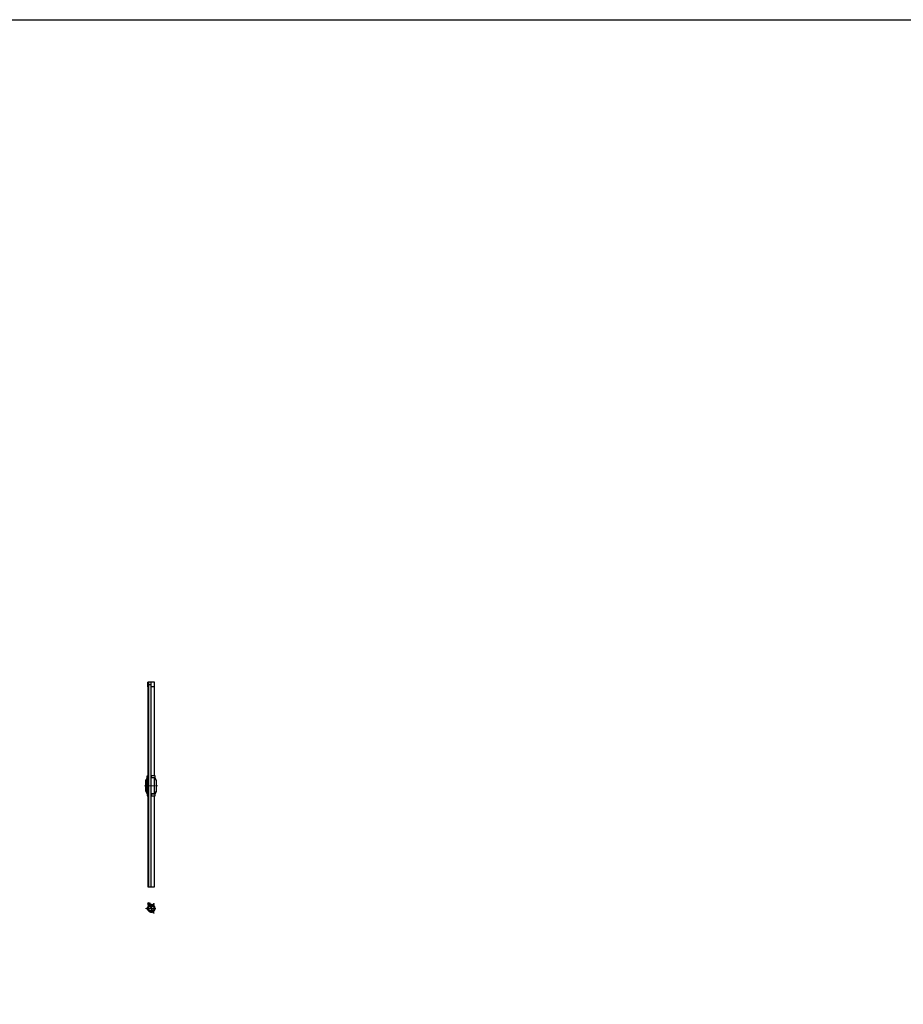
# Model space of a CAD drawing. Header units: millimetres. Extents: x -86317 to 111398, y -49249 to 226810.
# Tile 68 of 68: x 28883 to 41960, y 194272 to 208854. Entities that reach past the tile are written whole.
import ezdxf

# ---------------------------------------------------------------- set-up
doc = ezdxf.new("R2010")
doc.units = ezdxf.units.MM
doc.set_wipeout_variables(frame=1)
doc.linetypes.add('CENTERX2', pattern=[4, 2.5, -0.5, 0.5, -0.5])
for name, color, linetype, lineweight in [('ГТО-2_Металлические_конструкции', 1, 'Continuous', 30), ('ГТО_Металлические_конструкции', 1, 'Continuous', 30), ('ГТО_Оси', 1, 'CENTERX2', 15), ('ГТО_Штриховка', 7, 'Continuous', 15)]:
    doc.layers.add(name, color=color, linetype=linetype, lineweight=lineweight)

# ---------------------------------------------------------------- blocks, each defined once
blk = doc.blocks.new('Скоба')
at = {"layer": 'ГТО_Металлические_конструкции', "color": 0}
blk.add_lwpolyline([(4, 0), (-4, 0), (-4, 29), (-26, 69), (-26, 231), (-4, 271), (-4, 300), (4, 300), (4, 269), (-18, 229), (-18, 71), (4, 31)], close=True, dxfattribs=at)
at = {"layer": 'ГТО_Оси', "color": 0}
blk.add_lwpolyline([(0, 300), (0, 270), (-22, 230), (-22, 70), (0, 30), (0, 0)], dxfattribs=at)
blk = doc.blocks.new('Болт М10х30')
at = {"layer": 'ГТО-2_Металлические_конструкции', "color": 0}
for p, q in [((-5, 5), (0, 5)), ((29, 5), (29, -5)), ((-5, -5), (0, -5))]:
    blk.add_line(p, q, dxfattribs=at)
at = {"layer": 'ГТО-2_Металлические_конструкции', "color": 0, "lineweight": 9}
for p, q in [((0, 4), (30, 4)), ((0, -4), (30, -4))]:
    blk.add_line(p, q, dxfattribs=at)
at = {"layer": 'ГТО-2_Металлические_конструкции', "color": 0}
for points in [[(-6, 8), (-6, 5)], [(-6, 5), (-6, -5)], [(-5, -9), (0, -9), (0, 9), (-5, 9)], [(-6, -8), (-6, -5)]]:
    blk.add_lwpolyline(points, dxfattribs=at)
blk.add_lwpolyline([(0, -5), (29, -5), (30, -4), (30, 4), (29, 5), (0, 5)], close=True, dxfattribs=at)
for centre, major_axis, ratio, start_param, end_param in [((-5, 7), (0, -2.31), 0.258819, 3.141593, 6.283185), ((-5, 0), (0.01, 4.62), 0.131239, 0.028075, 3.141593)]:
    blk.add_ellipse(centre, major_axis=major_axis, ratio=ratio, start_param=start_param, end_param=end_param, dxfattribs=at)
at = {"layer": 'ГТО-2_Металлические_конструкции', "color": 0, "extrusion": (0, 0, -1)}
blk.add_ellipse((-5, -7), major_axis=(0, 2.31), ratio=0.258819, start_param=3.141593, end_param=6.283185, dxfattribs=at)
at = {"layer": 'ГТО_Оси', "color": 0}
blk.add_line((-6, 0), (30, 0), dxfattribs=at)
blk = doc.blocks.new('ГАйка М10')
at = {"color": 0}
blk.add_wipeout([(0, 9), (8, 9), (8, -9), (0, -9)], dxfattribs=at).dxf.layer = 'ГТО-2_Металлические_конструкции'
at = {"layer": 'ГТО-2_Металлические_конструкции', "color": 0}
for p, q in [((1, 5), (7, 5)), ((1, -5), (7, -5))]:
    blk.add_line(p, q, dxfattribs=at)
for points in [[(0, 7), (0, -7)], [(7, 9), (1, 9)], [(8, -7), (8, 7)], [(1, -9), (7, -9)]]:
    blk.add_lwpolyline(points, dxfattribs=at)
for centre, major_axis, ratio in [((1, 7), (0, -2.31), 0.433013), ((1, 0), (0, -4.62), 0.216506), ((7, -7), (0, 2.31), 0.433013)]:
    blk.add_ellipse(centre, major_axis=major_axis, ratio=ratio, start_param=3.141593, end_param=6.283185, dxfattribs=at)
at = {"layer": 'ГТО-2_Металлические_конструкции', "color": 0, "extrusion": (0, 0, -1)}
for centre, major_axis, ratio in [((7, 7), (0, -2.31), 0.433013), ((7, 0), (0, -4.62), 0.216506), ((1, -7), (0, 2.31), 0.433013)]:
    blk.add_ellipse(centre, major_axis=major_axis, ratio=ratio, start_param=3.141593, end_param=6.283185, dxfattribs=at)
at = {"layer": 'ГТО_Оси', "color": 0}
blk.add_lwpolyline([(0, 0), (8, 0)], dxfattribs=at)

msp = doc.modelspace()

# ---------------------------------------------------------------- hatches: boundary and pattern name
at = {"layer": 'ГТО_Штриховка'}
h = msp.add_hatch(dxfattribs=at)
h.set_pattern_fill('ANSI31', color=256, angle=120)
h.set_pattern_definition([(165, (214213.8804, 269952.8276), (-0.82175047, -3.0668145), [])])
edge = h.paths.add_edge_path(flags=17)
edge.add_arc((30808.91, 195748.844), 2.5, 210, 287.8462114)
edge.add_arc((30808.91, 195748.844), 2.5, 210, 287.8462114, ccw=False)
edge = h.paths.add_edge_path(flags=16)
edge.add_arc((30808.914, 195748.849), 5.006, 210.0250492, 287.7836959)
edge.add_arc((30808.914, 195748.849), 5.006, 210.0250492, 287.7836959, ccw=False)
edge = h.paths.add_edge_path()
edge.add_arc((30829.702, 195692.831), 57.25, 129.5250477, 470.4749523)
edge.add_arc((30829.702, 195692.831), 54.75, 129.4050619, 470.5949381)
edge.add_arc((30791.583, 195738.843), 5.006, 312.2163041, 389.9749508)
edge.add_arc((30791.589, 195738.844), 2.5, 312.1537886, 390)
edge.add_line((30795.919, 195741.344), (30779.874, 195769.135))
edge.add_line((30779.874, 195769.135), (30777.709, 195767.885))
edge.add_line((30777.709, 195767.885), (30793.754, 195740.094))
edge.add_line((30804.579, 195746.344), (30788.535, 195774.135))
edge.add_line((30788.535, 195774.135), (30790.7, 195775.385))
edge.add_line((30790.7, 195775.385), (30806.744, 195747.594))
edge.add_line((30801.535, 195751.618), (30803.7, 195752.868))
edge.add_line((30790.709, 195745.368), (30792.874, 195746.618))
edge.add_line((30784.709, 195755.76), (30786.874, 195757.01))
edge.add_line((30795.535, 195762.01), (30797.7, 195763.26))
h = msp.add_hatch(color=256, dxfattribs=at)
h.dxf.hatch_style = 1
h.paths.add_polyline_path([(30782.952, 195692.831, 1), (30774.952, 195692.831, 1)])
h = msp.add_hatch(dxfattribs=at)
h.set_pattern_fill('ANSI37', color=256, scale=0.5)
h.set_pattern_definition([(45, (3448.6556, -252.5244), (-1.122532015, 1.122532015), []), (135, (3448.6556, -252.5244), (-1.122532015, -1.122532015), [])])
h.paths.add_polyline_path([(30829.702, 195737.081), (30829.702, 195739.581, 0.414213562), (30782.952, 195692.831, 0.414213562), (30829.702, 195646.081), (30829.702, 195648.581, -0.414213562), (30785.452, 195692.831, -0.414213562)])
h.paths.add_polyline_path([(30829.702, 195739.581), (30829.702, 195737.081, -0.414213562), (30873.952, 195692.831, -0.414213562), (30829.702, 195648.581), (30829.702, 195646.081, 0.414213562), (30876.452, 195692.831, 0.414213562)])
h = msp.add_hatch(dxfattribs=at)
h.set_pattern_fill('ANSI31', color=256, angle=90)
h.set_pattern_definition([(135, (3448.6556, -252.5244), (-2.24506403, -2.24506403), [])])
h.paths.add_polyline_path([(30829.702, 195737.081, 0.414213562), (30785.452, 195692.831), (30789.452, 195692.831, -0.414213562), (30829.702, 195733.081)])
h.paths.add_polyline_path([(30829.702, 195737.081), (30829.702, 195733.081, -0.414213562), (30869.952, 195692.831), (30873.952, 195692.831, 0.414213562)])
h.paths.add_polyline_path([(30873.952, 195692.831), (30869.952, 195692.831, -0.414213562), (30829.702, 195652.581), (30829.702, 195648.581, 0.414213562)])
h.paths.add_polyline_path([(30789.452, 195692.831), (30785.452, 195692.831, 0.414213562), (30829.702, 195648.581), (30829.702, 195652.581, -0.414213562)])
h = msp.add_hatch(color=256, dxfattribs=at)
h.dxf.hatch_style = 1
h.paths.add_polyline_path([(30853.077, 195733.318, 1), (30857.077, 195740.246, 1)])
h = msp.add_hatch(color=256, dxfattribs=at)
h.dxf.hatch_style = 1
h.paths.add_polyline_path([(30853.077, 195652.345, 1), (30857.077, 195645.416, 1)])

# ---------------------------------------------------------------- linework, layer by layer
at = {"color": 0}
msp.add_lwpolyline([(15675.396, 208854.448), (111398.006, 208854.448), (111398.006, 89674.852), (15675.396, 89674.852)], close=True, dxfattribs=at)
at = {"layer": 'ГТО_Металлические_конструкции', "color": 0}
for p, q in [((30860.468, 195647.543), (30858.541, 195650.88)), ((30869.541, 195631.828), (30861.721, 195645.372))]:
    msp.add_line(p, q, dxfattribs=at)
msp.add_lwpolyline([(30806.744, 195747.594), (30790.7, 195775.385), (30788.535, 195774.135), (30804.579, 195746.344, 0.352933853), (30810.443, 195744.082, -12.156659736), (30794.946, 195735.135, 0.352933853), (30795.919, 195741.344), (30779.874, 195769.135), (30777.709, 195767.885), (30793.754, 195740.094, -0.353363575), (30793.267, 195736.991, 12.002829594), (30809.676, 195746.464, -0.353363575)], format="xyb", close=True, dxfattribs=at)
for points in [[(30853.539, 195643.543), (30851.613, 195646.88)], [(30862.613, 195627.828), (30854.793, 195641.372)]]:
    msp.add_lwpolyline(points, dxfattribs=at)
for centre, radius in [((30829.702, 195692.831), 46.75), ((30829.702, 195692.831), 44.25), ((30829.702, 195692.831), 40.25), ((30855.077, 195736.782), 4), ((30855.077, 195648.88), 4)]:
    msp.add_circle(centre, radius, dxfattribs=at)
for centre, start, end in [((30756.952, 195692.831), 90, 270), ((30866.077, 195629.828), 210, 30)]:
    msp.add_arc(centre, 4, start, end, dxfattribs=at)
at = {"layer": 'ГТО_Оси', "color": 0, "ltscale": 3}
msp.add_line((30829.702, 195760.081), (30829.702, 195625.581), dxfattribs=at)

# ---------------------------------------------------------------- block references
at = {"layer": 'ГТО_Металлические_конструкции', "color": 0, "rotation": 29.99999999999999}
msp.add_blockref('Болт М10х30', (30787.709, 195750.564), dxfattribs=at)

# ---------------------------------------------------------------- next in the draw order: block references
msp.add_blockref('ГАйка М10', (30801.09, 195758.289), dxfattribs=at)

# ---------------------------------------------------------------- next in the draw order: wipeouts: each hides what was drawn before it
at = {"color": 0}
msp.add_wipeout([(30785.452, 196007.505), (30873.952, 196007.505), (30873.952, 199007.505), (30785.452, 199007.505)], dxfattribs=at).dxf.layer = 'ГТО_Металлические_конструкции'

# ---------------------------------------------------------------- next in the draw order: hatches: boundary and pattern name
at = {"layer": 'ГТО_Металлические_конструкции'}
h = msp.add_hatch(dxfattribs=at)
h.set_pattern_fill('ANSI31', color=0, scale=20)
h.set_pattern_definition([(45, (-14433.75, 189389.747), (-44.90128, 44.90128), [])])
h.paths.add_polyline_path([(30785.452, 199043.005), (30780.952, 199043.005), (30780.952, 198972.005), (30785.452, 198972.005)])
h.paths.add_polyline_path([(30786.952, 199041.505), (30785.452, 199043.005), (30785.452, 198972.005), (30786.952, 198973.505)])
h.paths.add_polyline_path([(30873.952, 199043.005), (30872.452, 199041.505), (30872.452, 198973.505), (30873.952, 198972.005)])
h.paths.add_polyline_path([(30878.452, 199043.005), (30873.952, 199043.005), (30873.952, 198972.005), (30878.452, 198972.005)])
at = {"layer": 'ГТО_Штриховка'}
h = msp.add_hatch(dxfattribs=at)
h.set_pattern_fill('ANSI31', color=0, angle=90)
h.set_pattern_definition([(135, (30829.7016, 196007.505), (-2.245064, -2.245064), [])])
h.paths.add_polyline_path([(30789.452, 199043.005), (30785.452, 199043.005), (30785.452, 196007.505), (30789.452, 196007.505)])

# ---------------------------------------------------------------- next in the draw order: linework, layer by layer
at = {"color": 0}
msp.add_lwpolyline([(30786.952, 196007.505), (30786.952, 196043.005), (30785.452, 196043.005)], dxfattribs=at)
at = {"layer": 'ГТО_Металлические_конструкции', "color": 0}
for p, q in [((30780.952, 198972.005), (30780.952, 199043.005)), ((30780.952, 198972.005), (30785.452, 198972.005)), ((30785.452, 198972.005), (30785.452, 199043.005)), ((30829.702, 199043.005), (30789.452, 199043.005)), ((30785.452, 196043.005), (30789.452, 196043.005)), ((30853.539, 195742.119), (30851.613, 195738.782)), ((30862.613, 195757.835), (30854.793, 195744.29)), ((30756.952, 195688.831), (30772.592, 195688.831)), ((30775.098, 195688.831), (30778.952, 195688.831))]:
    msp.add_line(p, q, dxfattribs=at)
for points in [[(30785.452, 199007.505), (30873.952, 199007.505), (30873.952, 196007.505), (30829.702, 196007.505), (30829.702, 196007.505), (30785.452, 196007.505)], [(30772.654, 197630.779), (30770.154, 197630.779), (30770.154, 197655.779), (30772.654, 197655.779)], [(30785.654, 197657.612), (30780.654, 197657.612), (30780.654, 197626.279), (30785.654, 197626.279)], [(30772.654, 197384.446), (30770.154, 197384.446), (30770.154, 197359.446), (30772.654, 197359.446)], [(30785.654, 197357.612), (30780.654, 197357.612), (30780.654, 197388.946), (30785.654, 197388.946)], [(30829.904, 197357.612), (30878.884, 197357.612), (30878.884, 197388.946), (30829.904, 197388.946)]]:
    msp.add_lwpolyline(points, close=True, dxfattribs=at)
for points in [[(30756.952, 195696.831), (30772.592, 195696.831)], [(30775.098, 195696.831), (30778.952, 195696.831)], [(30784.709, 195755.76), (30786.874, 195757.01)], [(30790.709, 195745.368), (30792.874, 195746.618)], [(30795.535, 195762.01), (30797.7, 195763.26)], [(30801.535, 195751.618), (30803.7, 195752.868)], [(30860.468, 195738.119), (30858.541, 195734.782)], [(30869.541, 195753.835), (30861.721, 195740.29)]]:
    msp.add_lwpolyline(points, dxfattribs=at)
msp.add_circle((30778.952, 195692.831), 4, dxfattribs=at)
msp.add_arc((30866.077, 195755.835), 4, 330, 150, dxfattribs=at)
at = {"layer": 'ГТО_Оси', "color": 0, "ltscale": 3}
for p, q in [((30896.952, 195692.831), (30742.952, 195692.831)), ((30779.205, 195780.295), (30873.077, 195617.704)), ((30829.702, 195692.831), (30873.077, 195767.959))]:
    msp.add_line(p, q, dxfattribs=at)
at = {"layer": 'ГТО_Оси', "color": 0, "ltscale": 5}
for points in [[(30829.702, 199007.505), (30829.702, 196005.505)], [(30730.654, 197507.612), (30928.884, 197507.612)]]:
    msp.add_lwpolyline(points, dxfattribs=at)

# ---------------------------------------------------------------- next in the draw order: block references
at = {"layer": 'ГТО_Металлические_конструкции', "color": 0}
msp.add_blockref('Скоба', (30776.654, 197357.612), dxfattribs=at)
at = {"layer": 'ГТО_Металлические_конструкции', "color": 0, "xscale": -1}
msp.add_blockref('Скоба', (30882.884, 197357.612), dxfattribs=at)

# ---------------------------------------------------------------- next in the draw order: wipeouts: each hides what was drawn before it
at = {"color": 0}
for points in [[(30829.702, 199043.005), (30878.452, 199043.005), (30878.452, 198972.005), (30829.702, 198972.005)], [(30829.904, 197657.612), (30878.884, 197657.612), (30878.884, 197626.279), (30829.904, 197626.279)], [(30829.904, 197357.612), (30878.884, 197357.612), (30878.884, 197388.946), (30829.904, 197388.946)]]:
    msp.add_wipeout(points, dxfattribs=at)

# ---------------------------------------------------------------- next in the draw order: hatches: boundary and pattern name
at = {"layer": 'ГТО_Штриховка'}
h = msp.add_hatch(dxfattribs=at)
h.set_pattern_fill('ANSI31', color=0, angle=90)
h.set_pattern_definition([(135, (2288.6793, 0), (-2.24506403, -2.24506403), [])])
h.paths.add_polyline_path([(30785.452, 199043.005), (30780.952, 199043.005), (30780.952, 198972.005), (30785.452, 198972.005)])
h.paths.add_polyline_path([(30785.452, 199041.505), (30785.452, 199043.005), (30785.452, 198972.005), (30785.452, 198973.505)], flags=17)

# ---------------------------------------------------------------- next in the draw order: linework, layer by layer
at = {"color": 0}
msp.add_lwpolyline([(30786.952, 199043.005), (30786.952, 198972.005), (30785.452, 198972.005)], dxfattribs=at)
at = {"layer": 'ГТО_Металлические_конструкции', "color": 0}
for p, q in [((30789.452, 199043.005), (30780.952, 199043.005)), ((30785.452, 198972.005), (30789.452, 198972.005)), ((30789.452, 199007.505), (30789.452, 199043.005)), ((30878.452, 199043.005), (30829.702, 199043.005)), ((30878.452, 198972.005), (30829.702, 198972.005)), ((30878.452, 198972.005), (30878.452, 199043.005))]:
    msp.add_line(p, q, dxfattribs=at)
for points in [[(30829.904, 197657.612), (30878.884, 197657.612), (30878.884, 197626.279), (30829.904, 197626.279)], [(30829.904, 197357.612), (30878.884, 197357.612), (30878.884, 197388.946), (30829.904, 197388.946)]]:
    msp.add_lwpolyline(points, close=True, dxfattribs=at)

# ---------------------------------------------------------------- next in the draw order: wipeouts: each hides what was drawn before it
at = {"color": 0}
for points in [[(30829.904, 197630.779), (30889.384, 197630.779), (30889.384, 197655.779), (30829.904, 197655.779)], [(30829.904, 197359.446), (30889.384, 197359.446), (30889.384, 197384.446), (30829.904, 197384.446)]]:
    msp.add_wipeout(points, dxfattribs=at)

# ---------------------------------------------------------------- next in the draw order: linework, layer by layer
at = {"layer": 'ГТО-2_Металлические_конструкции', "color": 0}
msp.add_lwpolyline([(30829.702, 196007.505), (30829.702, 199043.005)], dxfattribs=at)
at = {"layer": 'ГТО_Металлические_конструкции', "color": 0}
msp.add_line((30789.452, 199007.505), (30789.452, 196007.505), dxfattribs=at)
for points in [[(30829.904, 197630.779), (30889.384, 197630.779), (30889.384, 197655.779), (30829.904, 197655.779)], [(30829.904, 197359.446), (30889.384, 197359.446), (30889.384, 197384.446), (30829.904, 197384.446)]]:
    msp.add_lwpolyline(points, close=True, dxfattribs=at)

doc.saveas('drawing.dxf')
